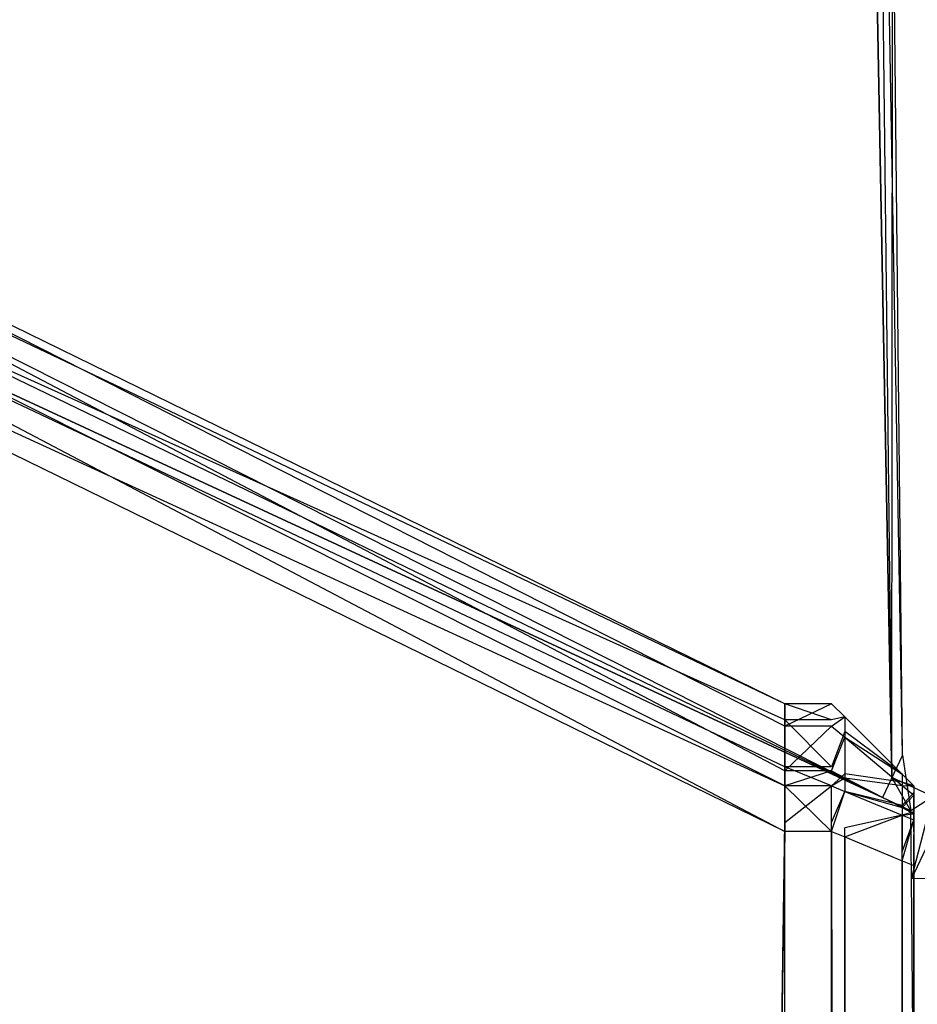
# Model space of a CAD drawing. Extents: x 0 to 0.8, y -0.501 to 0.
# Tile 49 of 111: x 0.00546 to 0.01092, y -0.02721 to -0.02122. Entities that reach past the tile are written whole.
import ezdxf

# ---------------------------------------------------------------- set-up
doc = ezdxf.new("R2010")
doc.units = 0
for name, color, linetype in [('L0_FL_CHE_6___REPLACEMTFOREMPTY', 7, 'CONTINUOUS'), ('L35_KORPUS1_4___REPLACEMTFOREMP', 7, 'CONTINUOUS'), ('L39_KORPUS1_0___REPLACEMTFOREMP', 7, 'CONTINUOUS'), ('L3_ABDECKPL_0___REPLACEMTFOREMP', 7, 'CONTINUOUS')]:
    doc.layers.add(name, color=color, linetype=linetype)

msp = doc.modelspace()

# ---------------------------------------------------------------- linework, layer by layer
at = {"layer": 'L0_FL_CHE_6___REPLACEMTFOREMPTY', "color": 8}
for points, invisible_edges in [([(0.010766, -0.025831, 0.006922), (0.010392, -0.005961, 0.006922), (0.010529, -0.005676, 0.006922), (0.010766, -0.025831, 0.006922)], 10), ([(0.010766, -0.025831, 0.006922), (0.010529, -0.005676, 0.006922), (0.010781, -0.005676, 0.006922), (0.010766, -0.025831, 0.006922)], 13), ([(0.010766, -0.025831, 0.006922), (0.010781, -0.005676, 0.006922), (0.011015, -0.025946, 0.006922), (0.010766, -0.025831, 0.006922)], 10), ([(0.011015, -0.025946, 0.006922), (0.010781, -0.005676, 0.006922), (0.020468, -0.005676, 0.006922), (0.011015, -0.025946, 0.006922)], 13), ([(0.010305, -0.005829, 0.590237), (0.003119, -0.02074, 0.589032), (0.002597, -0.021823, 0.590237), (0.010305, -0.005829, 0.590237)], 13), ([(0.003119, -0.02074, 0.00834), (0.010305, -0.005829, 0.007135), (0.002597, -0.021823, 0.007135), (0.003119, -0.02074, 0.00834)], 13), ([(0.010305, -0.005829, 0.591042), (0.002597, -0.021823, 0.590237), (0.002597, -0.021823, 0.591042), (0.010305, -0.005829, 0.591042)], 13), ([(0.002597, -0.021823, 0.590237), (0.010305, -0.005829, 0.591042), (0.010305, -0.005829, 0.590237), (0.002597, -0.021823, 0.590237)], 14), ([(0.002975, -0.021695, 0.591042), (0.010305, -0.005829, 0.591042), (0.002597, -0.021823, 0.591042), (0.002975, -0.021695, 0.591042)], 13), ([(0.010305, -0.005829, 0.006922), (0.002777, -0.021762, 0.006922), (0.002597, -0.021823, 0.006922), (0.010305, -0.005829, 0.006922)], 13), ([(0.010305, -0.005829, 0.007135), (0.002597, -0.021823, 0.006922), (0.002597, -0.021823, 0.007135), (0.010305, -0.005829, 0.007135)], 13), ([(0.002597, -0.021823, 0.006922), (0.010305, -0.005829, 0.007135), (0.010305, -0.005829, 0.006922), (0.002597, -0.021823, 0.006922)], 14), ([(0.002777, -0.021762, 0.006922), (0.010305, -0.005829, 0.006922), (0.010392, -0.005961, 0.006922), (0.002777, -0.021762, 0.006922)], 14), ([(0.010305, -0.005829, 0.591042), (0.002975, -0.021695, 0.591042), (0.010487, -0.006106, 0.591042), (0.010305, -0.005829, 0.591042)], 14), ([(0.010487, -0.006106, 0.591042), (0.010829, -0.025695, 0.591042), (0.010623, -0.005825, 0.591042), (0.010487, -0.006106, 0.591042)], 13), ([(0.010623, -0.005825, 0.591042), (0.010829, -0.025695, 0.591042), (0.010873, -0.005825, 0.591042), (0.010623, -0.005825, 0.591042)], 15), ([(0.010873, -0.005825, 0.591042), (0.010829, -0.025695, 0.591042), (0.011164, -0.025851, 0.591042), (0.010873, -0.005825, 0.591042)], 15), ([(0.010873, -0.005825, 0.591042), (0.011164, -0.025851, 0.591042), (0.020468, -0.005825, 0.591042), (0.010873, -0.005825, 0.591042)], 15), ([(0.003014, -0.022236, 0.006922), (0.002777, -0.021762, 0.006922), (0.010392, -0.005961, 0.006922), (0.003014, -0.022236, 0.006922)], 10), ([(0.003014, -0.022236, 0.006922), (0.010392, -0.005961, 0.006922), (0.010766, -0.025831, 0.006922), (0.003014, -0.022236, 0.006922)], 13), ([(0.002975, -0.021695, 0.591042), (0.003208, -0.022161, 0.591042), (0.010487, -0.006106, 0.591042), (0.002975, -0.021695, 0.591042)], 13), ([(0.010487, -0.006106, 0.591042), (0.003208, -0.022161, 0.591042), (0.010829, -0.025695, 0.591042), (0.010487, -0.006106, 0.591042)], 10), ([(0.010709, -0.025953, 0.591042), (0.003208, -0.022161, 0.591042), (0.002839, -0.022303, 0.591042), (0.010709, -0.025953, 0.591042)], 13), ([(0.003208, -0.022161, 0.591042), (0.010709, -0.025953, 0.591042), (0.010829, -0.025695, 0.591042), (0.003208, -0.022161, 0.591042)], 14), ([(0.003014, -0.022236, 0.006922), (0.010709, -0.025953, 0.006922), (0.002839, -0.022303, 0.006922), (0.003014, -0.022236, 0.006922)], 13), ([(0.010709, -0.025953, 0.006922), (0.003014, -0.022236, 0.006922), (0.010766, -0.025831, 0.006922), (0.010709, -0.025953, 0.006922)], 14), ([(0.010709, -0.025953, 0.590237), (0.002839, -0.022303, 0.007135), (0.010709, -0.025953, 0.007135), (0.010709, -0.025953, 0.590237)], 13), ([(0.002839, -0.022303, 0.007135), (0.010709, -0.025953, 0.590237), (0.002839, -0.022303, 0.590237), (0.002839, -0.022303, 0.007135)], 14), ([(0.010709, -0.025953, 0.591042), (0.002839, -0.022303, 0.590237), (0.010709, -0.025953, 0.590237), (0.010709, -0.025953, 0.591042)], 13), ([(0.002839, -0.022303, 0.590237), (0.010709, -0.025953, 0.591042), (0.002839, -0.022303, 0.591042), (0.002839, -0.022303, 0.590237)], 14), ([(0.010709, -0.025953, 0.007135), (0.002839, -0.022303, 0.006922), (0.010709, -0.025953, 0.006922), (0.010709, -0.025953, 0.007135)], 13), ([(0.002839, -0.022303, 0.006922), (0.010709, -0.025953, 0.007135), (0.002839, -0.022303, 0.007135), (0.002839, -0.022303, 0.006922)], 14), ([(0.010881, -0.026033, 0.591042), (0.010829, -0.025695, 0.591042), (0.010709, -0.025953, 0.591042), (0.010881, -0.026033, 0.591042)], 13), ([(0.010829, -0.025695, 0.591042), (0.010881, -0.026033, 0.591042), (0.011164, -0.025851, 0.591042), (0.010829, -0.025695, 0.591042)], 14), ([(0.010766, -0.025831, 0.006922), (0.010881, -0.026033, 0.006922), (0.010709, -0.025953, 0.006922), (0.010766, -0.025831, 0.006922)], 13), ([(0.010881, -0.026033, 0.006922), (0.010766, -0.025831, 0.006922), (0.011015, -0.025946, 0.006922), (0.010881, -0.026033, 0.006922)], 14), ([(0.010885, -0.026447, 0.591042), (0.011164, -0.025851, 0.591042), (0.010881, -0.026033, 0.591042), (0.010885, -0.026447, 0.591042)], 13), ([(0.011164, -0.025851, 0.591042), (0.010885, -0.026447, 0.591042), (0.011169, -0.026445, 0.591042), (0.011164, -0.025851, 0.591042)], 14), ([(0.010881, -0.026033, 0.007135), (0.010709, -0.025953, 0.006922), (0.010881, -0.026033, 0.006922), (0.010881, -0.026033, 0.007135)], 13), ([(0.010709, -0.025953, 0.006922), (0.010881, -0.026033, 0.007135), (0.010709, -0.025953, 0.007135), (0.010709, -0.025953, 0.006922)], 14), ([(0.010881, -0.026033, 0.590237), (0.010709, -0.025953, 0.007135), (0.010881, -0.026033, 0.007135), (0.010881, -0.026033, 0.590237)], 13), ([(0.010709, -0.025953, 0.007135), (0.010881, -0.026033, 0.590237), (0.010709, -0.025953, 0.590237), (0.010709, -0.025953, 0.007135)], 14), ([(0.010881, -0.026033, 0.591042), (0.010709, -0.025953, 0.590237), (0.010881, -0.026033, 0.590237), (0.010881, -0.026033, 0.591042)], 13), ([(0.010709, -0.025953, 0.590237), (0.010881, -0.026033, 0.591042), (0.010709, -0.025953, 0.591042), (0.010709, -0.025953, 0.590237)], 14), ([(0.011015, -0.025946, 0.006922), (0.010885, -0.026447, 0.006922), (0.010881, -0.026033, 0.006922), (0.011015, -0.025946, 0.006922)], 13), ([(0.010885, -0.026447, 0.006922), (0.011015, -0.025946, 0.006922), (0.01102, -0.026446, 0.006922), (0.010885, -0.026447, 0.006922)], 14), ([(0.010881, -0.026033, 0.007135), (0.010885, -0.026447, 0.006922), (0.010885, -0.026447, 0.007135), (0.010881, -0.026033, 0.007135)], 13), ([(0.010885, -0.026447, 0.006922), (0.010881, -0.026033, 0.007135), (0.010881, -0.026033, 0.006922), (0.010885, -0.026447, 0.006922)], 14), ([(0.010881, -0.026033, 0.590237), (0.010885, -0.026447, 0.007135), (0.010885, -0.026447, 0.590237), (0.010881, -0.026033, 0.590237)], 13), ([(0.010885, -0.026447, 0.007135), (0.010881, -0.026033, 0.590237), (0.010881, -0.026033, 0.007135), (0.010885, -0.026447, 0.007135)], 14), ([(0.010881, -0.026033, 0.591042), (0.010885, -0.026447, 0.590237), (0.010885, -0.026447, 0.591042), (0.010881, -0.026033, 0.591042)], 13), ([(0.010885, -0.026447, 0.590237), (0.010881, -0.026033, 0.591042), (0.010881, -0.026033, 0.590237), (0.010885, -0.026447, 0.590237)], 14), ([(0.010941, -0.032671, 0.591042), (0.011169, -0.026445, 0.591042), (0.010885, -0.026447, 0.591042), (0.010941, -0.032671, 0.591042)], 13), ([(0.01102, -0.026446, 0.006922), (0.010941, -0.032671, 0.006922), (0.010885, -0.026447, 0.006922), (0.01102, -0.026446, 0.006922)], 13), ([(0.010885, -0.026447, 0.007135), (0.010941, -0.032671, 0.006922), (0.010941, -0.032671, 0.007135), (0.010885, -0.026447, 0.007135)], 13), ([(0.010941, -0.032671, 0.006922), (0.010885, -0.026447, 0.007135), (0.010885, -0.026447, 0.006922), (0.010941, -0.032671, 0.006922)], 14), ([(0.010885, -0.026447, 0.590237), (0.010941, -0.032671, 0.007135), (0.010941, -0.032671, 0.590237), (0.010885, -0.026447, 0.590237)], 13), ([(0.010941, -0.032671, 0.007135), (0.010885, -0.026447, 0.590237), (0.010885, -0.026447, 0.007135), (0.010941, -0.032671, 0.007135)], 14), ([(0.010885, -0.026447, 0.591042), (0.010941, -0.032671, 0.590237), (0.010941, -0.032671, 0.591042), (0.010885, -0.026447, 0.591042)], 13), ([(0.010941, -0.032671, 0.590237), (0.010885, -0.026447, 0.591042), (0.010885, -0.026447, 0.590237), (0.010941, -0.032671, 0.590237)], 14)]:
    msp.add_3dface(points, dxfattribs=dict(at, invisible_edges=invisible_edges))
at = {"layer": 'L35_KORPUS1_4___REPLACEMTFOREMP', "color": 8}
for points, invisible_edges in [([(0.010115, -0.025382, 0.007387), (0.002746, -0.021879, 0.007288), (0.002746, -0.021779, 0.007387), (0.010115, -0.025382, 0.007387)], 14), ([(0.002746, -0.021779, 0.58989), (0.010115, -0.025519, 0.590027), (0.010115, -0.025382, 0.58989), (0.002746, -0.021779, 0.58989)], 13), ([(0.010115, -0.025519, 0.590027), (0.002746, -0.021779, 0.58989), (0.002746, -0.021916, 0.590027), (0.010115, -0.025519, 0.590027)], 14), ([(0.002746, -0.021779, 0.589619), (0.010115, -0.025382, 0.58989), (0.010115, -0.025382, 0.589619), (0.002746, -0.021779, 0.589619)], 13), ([(0.010115, -0.025382, 0.58989), (0.002746, -0.021779, 0.589619), (0.002746, -0.021779, 0.58989), (0.010115, -0.025382, 0.58989)], 14), ([(0.002746, -0.021779, 0.007638), (0.010115, -0.025382, 0.589619), (0.010115, -0.025382, 0.007638), (0.002746, -0.021779, 0.007638)], 13), ([(0.010115, -0.025382, 0.589619), (0.002746, -0.021779, 0.007638), (0.002746, -0.021779, 0.589619), (0.010115, -0.025382, 0.589619)], 14), ([(0.002746, -0.021779, 0.007387), (0.010115, -0.025382, 0.007638), (0.010115, -0.025382, 0.007387), (0.002746, -0.021779, 0.007387)], 13), ([(0.010115, -0.025382, 0.007638), (0.002746, -0.021779, 0.007387), (0.002746, -0.021779, 0.007638), (0.010115, -0.025382, 0.007638)], 14), ([(0.010115, -0.025481, 0.007288), (0.002746, -0.022162, 0.007005), (0.002746, -0.021879, 0.007288), (0.010115, -0.025481, 0.007288)], 14), ([(0.002746, -0.021879, 0.007288), (0.010115, -0.025382, 0.007387), (0.010115, -0.025481, 0.007288), (0.002746, -0.021879, 0.007288)], 13), ([(0.002746, -0.021916, 0.590027), (0.010115, -0.02579, 0.590298), (0.010115, -0.025519, 0.590027), (0.002746, -0.021916, 0.590027)], 13), ([(0.010115, -0.02579, 0.590298), (0.002746, -0.021916, 0.590027), (0.002746, -0.022188, 0.590298), (0.010115, -0.02579, 0.590298)], 14), ([(0.010115, -0.025765, 0.007005), (0.002746, -0.022279, 0.006887), (0.002746, -0.022162, 0.007005), (0.010115, -0.025765, 0.007005)], 14), ([(0.002746, -0.022162, 0.007005), (0.010115, -0.025481, 0.007288), (0.010115, -0.025765, 0.007005), (0.002746, -0.022162, 0.007005)], 13), ([(0.002746, -0.022188, 0.590298), (0.010115, -0.025882, 0.59039), (0.010115, -0.02579, 0.590298), (0.002746, -0.022188, 0.590298)], 13), ([(0.010115, -0.025882, 0.59039), (0.002746, -0.022188, 0.590298), (0.002746, -0.022279, 0.59039), (0.010115, -0.025882, 0.59039)], 14), ([(0.002746, -0.022279, 0.006887), (0.010115, -0.025765, 0.007005), (0.010115, -0.025882, 0.006887), (0.002746, -0.022279, 0.006887)], 13), ([(0.010115, -0.026159, 0.59039), (0.002746, -0.022279, 0.59039), (0.002746, -0.022557, 0.59039), (0.010115, -0.026159, 0.59039)], 13), ([(0.002746, -0.022279, 0.59039), (0.010115, -0.026159, 0.59039), (0.010115, -0.025882, 0.59039), (0.002746, -0.022279, 0.59039)], 14), ([(0.010115, -0.025882, 0.006887), (0.002746, -0.022502, 0.006887), (0.002746, -0.022279, 0.006887), (0.010115, -0.025882, 0.006887)], 13), ([(0.002746, -0.022502, 0.006887), (0.010115, -0.025882, 0.006887), (0.010115, -0.026105, 0.006887), (0.002746, -0.022502, 0.006887)], 14), ([(0.010115, -0.026105, 0.006887), (0.002746, -0.500622, 0.006887), (0.002746, -0.022502, 0.006887), (0.010115, -0.026105, 0.006887)], 13), ([(0.002746, -0.500574, 0.59039), (0.010115, -0.026159, 0.59039), (0.002746, -0.022557, 0.59039), (0.002746, -0.500574, 0.59039)], 13), ([(0.010115, -0.025382, 0.007387), (0.010399, -0.025481, 0.007288), (0.010115, -0.025481, 0.007288), (0.010115, -0.025382, 0.007387)], 13), ([(0.010399, -0.025481, 0.007288), (0.010115, -0.025382, 0.007387), (0.010399, -0.025382, 0.007387), (0.010399, -0.025481, 0.007288)], 14), ([(0.010115, -0.025382, 0.007638), (0.010399, -0.025382, 0.007387), (0.010115, -0.025382, 0.007387), (0.010115, -0.025382, 0.007638)], 13), ([(0.010399, -0.025382, 0.007387), (0.010115, -0.025382, 0.007638), (0.010399, -0.025382, 0.007638), (0.010399, -0.025382, 0.007387)], 14), ([(0.010115, -0.025382, 0.589619), (0.010399, -0.025382, 0.007638), (0.010115, -0.025382, 0.007638), (0.010115, -0.025382, 0.589619)], 13), ([(0.010399, -0.025382, 0.007638), (0.010115, -0.025382, 0.589619), (0.010399, -0.025382, 0.589619), (0.010399, -0.025382, 0.007638)], 14), ([(0.010115, -0.025382, 0.58989), (0.010399, -0.025382, 0.589619), (0.010115, -0.025382, 0.589619), (0.010115, -0.025382, 0.58989)], 13), ([(0.010399, -0.025382, 0.589619), (0.010115, -0.025382, 0.58989), (0.010399, -0.025382, 0.58989), (0.010399, -0.025382, 0.589619)], 14), ([(0.010115, -0.025519, 0.590027), (0.010399, -0.025382, 0.58989), (0.010115, -0.025382, 0.58989), (0.010115, -0.025519, 0.590027)], 13), ([(0.010399, -0.025382, 0.58989), (0.010115, -0.025519, 0.590027), (0.010399, -0.025519, 0.590027), (0.010399, -0.025382, 0.58989)], 14), ([(0.010479, -0.025462, 0.007421), (0.010399, -0.025481, 0.007288), (0.010399, -0.025382, 0.007387), (0.010479, -0.025462, 0.007421)], 14), ([(0.010399, -0.025382, 0.589619), (0.010479, -0.025462, 0.007671), (0.010399, -0.025382, 0.007638), (0.010399, -0.025382, 0.589619)], 13), ([(0.010479, -0.025462, 0.007671), (0.010399, -0.025382, 0.589619), (0.010479, -0.025462, 0.589586), (0.010479, -0.025462, 0.007671)], 14), ([(0.010399, -0.025382, 0.589619), (0.010479, -0.025462, 0.589857), (0.010479, -0.025462, 0.589586), (0.010399, -0.025382, 0.589619)], 13), ([(0.010479, -0.025462, 0.589857), (0.010399, -0.025382, 0.589619), (0.010399, -0.025382, 0.58989), (0.010479, -0.025462, 0.589857)], 14), ([(0.010399, -0.025382, 0.007638), (0.010479, -0.025462, 0.007421), (0.010399, -0.025382, 0.007387), (0.010399, -0.025382, 0.007638)], 13), ([(0.010479, -0.025462, 0.007421), (0.010399, -0.025382, 0.007638), (0.010479, -0.025462, 0.007671), (0.010479, -0.025462, 0.007421)], 14), ([(0.010399, -0.025519, 0.590027), (0.010479, -0.025462, 0.589857), (0.010399, -0.025382, 0.58989), (0.010399, -0.025519, 0.590027)], 14), ([(0.010115, -0.025481, 0.007288), (0.010399, -0.025765, 0.007005), (0.010115, -0.025765, 0.007005), (0.010115, -0.025481, 0.007288)], 13), ([(0.010399, -0.025765, 0.007005), (0.010115, -0.025481, 0.007288), (0.010399, -0.025481, 0.007288), (0.010399, -0.025765, 0.007005)], 14), ([(0.010399, -0.025481, 0.007288), (0.010479, -0.025462, 0.007421), (0.010479, -0.025552, 0.007331), (0.010399, -0.025481, 0.007288)], 13), ([(0.010479, -0.025462, 0.589857), (0.010399, -0.025519, 0.590027), (0.010479, -0.025586, 0.589981), (0.010479, -0.025462, 0.589857)], 13), ([(0.010479, -0.025552, 0.007331), (0.010399, -0.025765, 0.007005), (0.010399, -0.025481, 0.007288), (0.010479, -0.025552, 0.007331)], 14), ([(0.010828, -0.025811, 0.007565), (0.010479, -0.025552, 0.007331), (0.010479, -0.025462, 0.007421), (0.010828, -0.025811, 0.007565)], 14), ([(0.010479, -0.025586, 0.589981), (0.010828, -0.025811, 0.589712), (0.010479, -0.025462, 0.589857), (0.010479, -0.025586, 0.589981)], 14), ([(0.010479, -0.025462, 0.007671), (0.010828, -0.025811, 0.007565), (0.010479, -0.025462, 0.007421), (0.010479, -0.025462, 0.007671)], 13), ([(0.010828, -0.025811, 0.007565), (0.010479, -0.025462, 0.007671), (0.010828, -0.025811, 0.007815), (0.010828, -0.025811, 0.007565)], 14), ([(0.010479, -0.025462, 0.589586), (0.010828, -0.025811, 0.589712), (0.010828, -0.025811, 0.589441), (0.010479, -0.025462, 0.589586)], 13), ([(0.010828, -0.025811, 0.589712), (0.010479, -0.025462, 0.589586), (0.010479, -0.025462, 0.589857), (0.010828, -0.025811, 0.589712)], 14), ([(0.010479, -0.025462, 0.589586), (0.010828, -0.025811, 0.007815), (0.010479, -0.025462, 0.007671), (0.010479, -0.025462, 0.589586)], 13), ([(0.010828, -0.025811, 0.007815), (0.010479, -0.025462, 0.589586), (0.010828, -0.025811, 0.589441), (0.010828, -0.025811, 0.007815)], 14), ([(0.010115, -0.02579, 0.590298), (0.010399, -0.025519, 0.590027), (0.010115, -0.025519, 0.590027), (0.010115, -0.02579, 0.590298)], 13), ([(0.010399, -0.025519, 0.590027), (0.010115, -0.02579, 0.590298), (0.010399, -0.02579, 0.590298), (0.010399, -0.025519, 0.590027)], 14), ([(0.010399, -0.02579, 0.590298), (0.010479, -0.025586, 0.589981), (0.010399, -0.025519, 0.590027), (0.010399, -0.02579, 0.590298)], 14), ([(0.010399, -0.025765, 0.007005), (0.010479, -0.025552, 0.007331), (0.010479, -0.025809, 0.007074), (0.010399, -0.025765, 0.007005)], 13), ([(0.010828, -0.02586, 0.007516), (0.010479, -0.025809, 0.007074), (0.010479, -0.025552, 0.007331), (0.010828, -0.02586, 0.007516)], 14), ([(0.010479, -0.025552, 0.007331), (0.010828, -0.025811, 0.007565), (0.010828, -0.02586, 0.007516), (0.010479, -0.025552, 0.007331)], 13), ([(0.010479, -0.025586, 0.589981), (0.010399, -0.02579, 0.590298), (0.010479, -0.025832, 0.590227), (0.010479, -0.025586, 0.589981)], 13), ([(0.010479, -0.025832, 0.590227), (0.010828, -0.025879, 0.58978), (0.010479, -0.025586, 0.589981), (0.010479, -0.025832, 0.590227)], 14), ([(0.010828, -0.025811, 0.589712), (0.010479, -0.025586, 0.589981), (0.010828, -0.025879, 0.58978), (0.010828, -0.025811, 0.589712)], 13), ([(0.010115, -0.025765, 0.007005), (0.010399, -0.025882, 0.006887), (0.010115, -0.025882, 0.006887), (0.010115, -0.025765, 0.007005)], 13), ([(0.010399, -0.025882, 0.006887), (0.010115, -0.025765, 0.007005), (0.010399, -0.025765, 0.007005), (0.010399, -0.025882, 0.006887)], 14), ([(0.010115, -0.025882, 0.59039), (0.010399, -0.02579, 0.590298), (0.010115, -0.02579, 0.590298), (0.010115, -0.025882, 0.59039)], 13), ([(0.010399, -0.02579, 0.590298), (0.010115, -0.025882, 0.59039), (0.010399, -0.025882, 0.59039), (0.010399, -0.02579, 0.590298)], 14), ([(0.010479, -0.025809, 0.007074), (0.010399, -0.025882, 0.006887), (0.010399, -0.025765, 0.007005), (0.010479, -0.025809, 0.007074)], 14), ([(0.010399, -0.025882, 0.59039), (0.010479, -0.025832, 0.590227), (0.010399, -0.02579, 0.590298), (0.010399, -0.025882, 0.59039)], 14), ([(0.010399, -0.025882, 0.006887), (0.010479, -0.025809, 0.007074), (0.010479, -0.025915, 0.006967), (0.010399, -0.025882, 0.006887)], 13), ([(0.010479, -0.025809, 0.007074), (0.010828, -0.02586, 0.007516), (0.010828, -0.026001, 0.007374), (0.010479, -0.025809, 0.007074)], 13), ([(0.010828, -0.026001, 0.007374), (0.010479, -0.025915, 0.006967), (0.010479, -0.025809, 0.007074), (0.010828, -0.026001, 0.007374)], 14), ([(0.010899, -0.025882, 0.007595), (0.010828, -0.02586, 0.007516), (0.010828, -0.025811, 0.007565), (0.010899, -0.025882, 0.007595)], 14), ([(0.010828, -0.025811, 0.589441), (0.010899, -0.025882, 0.007845), (0.010828, -0.025811, 0.007815), (0.010828, -0.025811, 0.589441)], 13), ([(0.010899, -0.025882, 0.007845), (0.010828, -0.025811, 0.589441), (0.010899, -0.025882, 0.589412), (0.010899, -0.025882, 0.007845)], 14), ([(0.010828, -0.025811, 0.589441), (0.010899, -0.025882, 0.589683), (0.010899, -0.025882, 0.589412), (0.010828, -0.025811, 0.589441)], 13), ([(0.010899, -0.025882, 0.589683), (0.010828, -0.025811, 0.589441), (0.010828, -0.025811, 0.589712), (0.010899, -0.025882, 0.589683)], 14), ([(0.010828, -0.025811, 0.007815), (0.010899, -0.025882, 0.007595), (0.010828, -0.025811, 0.007565), (0.010828, -0.025811, 0.007815)], 13), ([(0.010899, -0.025882, 0.007595), (0.010828, -0.025811, 0.007815), (0.010899, -0.025882, 0.007845), (0.010899, -0.025882, 0.007595)], 14), ([(0.010828, -0.025879, 0.58978), (0.010899, -0.025882, 0.589683), (0.010828, -0.025811, 0.589712), (0.010828, -0.025879, 0.58978)], 14), ([(0.010479, -0.025832, 0.590227), (0.010399, -0.025882, 0.59039), (0.010479, -0.025915, 0.59031), (0.010479, -0.025832, 0.590227)], 13), ([(0.010828, -0.025879, 0.58978), (0.010479, -0.025832, 0.590227), (0.010828, -0.026014, 0.589916), (0.010828, -0.025879, 0.58978)], 13), ([(0.010479, -0.025915, 0.59031), (0.010828, -0.026014, 0.589916), (0.010479, -0.025832, 0.590227), (0.010479, -0.025915, 0.59031)], 14), ([(0.010899, -0.025923, 0.007553), (0.010828, -0.026001, 0.007374), (0.010828, -0.02586, 0.007516), (0.010899, -0.025923, 0.007553)], 14), ([(0.010828, -0.02586, 0.007516), (0.010899, -0.025882, 0.007595), (0.010899, -0.025923, 0.007553), (0.010828, -0.02586, 0.007516)], 13), ([(0.010399, -0.026159, 0.59039), (0.010115, -0.025882, 0.59039), (0.010115, -0.026159, 0.59039), (0.010399, -0.026159, 0.59039)], 13), ([(0.010115, -0.025882, 0.59039), (0.010399, -0.026159, 0.59039), (0.010399, -0.025882, 0.59039), (0.010115, -0.025882, 0.59039)], 14), ([(0.010399, -0.025882, 0.006887), (0.010115, -0.026105, 0.006887), (0.010115, -0.025882, 0.006887), (0.010399, -0.025882, 0.006887)], 13), ([(0.010115, -0.026105, 0.006887), (0.010399, -0.025882, 0.006887), (0.010399, -0.026105, 0.006887), (0.010115, -0.026105, 0.006887)], 14), ([(0.010479, -0.025915, 0.006967), (0.010399, -0.026105, 0.006887), (0.010399, -0.025882, 0.006887), (0.010479, -0.025915, 0.006967)], 13), ([(0.010399, -0.026159, 0.59039), (0.010479, -0.025915, 0.59031), (0.010399, -0.025882, 0.59039), (0.010399, -0.026159, 0.59039)], 14), ([(0.010399, -0.026105, 0.006887), (0.010479, -0.025915, 0.006967), (0.010479, -0.026138, 0.006967), (0.010399, -0.026105, 0.006887)], 14), ([(0.010479, -0.025915, 0.59031), (0.010399, -0.026159, 0.59039), (0.010479, -0.026192, 0.59031), (0.010479, -0.025915, 0.59031)], 13), ([(0.010828, -0.026014, 0.589916), (0.010479, -0.025915, 0.59031), (0.010828, -0.026059, 0.589961), (0.010828, -0.026014, 0.589916)], 13), ([(0.010479, -0.025915, 0.006967), (0.010828, -0.026001, 0.007374), (0.010828, -0.026059, 0.007316), (0.010479, -0.025915, 0.006967)], 13), ([(0.010479, -0.026192, 0.59031), (0.010828, -0.026059, 0.589961), (0.010479, -0.025915, 0.59031), (0.010479, -0.026192, 0.59031)], 14), ([(0.010828, -0.026059, 0.007316), (0.010479, -0.026138, 0.006967), (0.010479, -0.025915, 0.006967), (0.010828, -0.026059, 0.007316)], 14), ([(0.010828, -0.026014, 0.589916), (0.010899, -0.025938, 0.58974), (0.010828, -0.025879, 0.58978), (0.010828, -0.026014, 0.589916)], 14), ([(0.010899, -0.025882, 0.589683), (0.010828, -0.025879, 0.58978), (0.010899, -0.025938, 0.58974), (0.010899, -0.025882, 0.589683)], 13), ([(0.010828, -0.026001, 0.007374), (0.010899, -0.025923, 0.007553), (0.010899, -0.02604, 0.007436), (0.010828, -0.026001, 0.007374)], 13), ([(0.010899, -0.026101, 0.007685), (0.010899, -0.025923, 0.007553), (0.010899, -0.025882, 0.007595), (0.010899, -0.026101, 0.007685)], 14), ([(0.010899, -0.026101, 0.007845), (0.010899, -0.025882, 0.589412), (0.010899, -0.026101, 0.589412), (0.010899, -0.026101, 0.007845)], 13), ([(0.010899, -0.025882, 0.589412), (0.010899, -0.026101, 0.007845), (0.010899, -0.025882, 0.007845), (0.010899, -0.025882, 0.589412)], 14), ([(0.010899, -0.026101, 0.007685), (0.010899, -0.025882, 0.007845), (0.010899, -0.026101, 0.007845), (0.010899, -0.026101, 0.007685)], 13), ([(0.010899, -0.025882, 0.007845), (0.010899, -0.026101, 0.007685), (0.010899, -0.025882, 0.007595), (0.010899, -0.025882, 0.007845)], 14), ([(0.010899, -0.025938, 0.58974), (0.010899, -0.026101, 0.589592), (0.010899, -0.025882, 0.589683), (0.010899, -0.025938, 0.58974)], 14), ([(0.010899, -0.026101, 0.589412), (0.010899, -0.025882, 0.589683), (0.010899, -0.026101, 0.589592), (0.010899, -0.026101, 0.589412)], 13), ([(0.010899, -0.025882, 0.589683), (0.010899, -0.026101, 0.589412), (0.010899, -0.025882, 0.589412), (0.010899, -0.025882, 0.589683)], 14), ([(0.010899, -0.026116, 0.00767), (0.010899, -0.02604, 0.007436), (0.010899, -0.025923, 0.007553), (0.010899, -0.026116, 0.00767)], 14), ([(0.010899, -0.025923, 0.007553), (0.010899, -0.026101, 0.007685), (0.010899, -0.026116, 0.00767), (0.010899, -0.025923, 0.007553)], 13), ([(0.010899, -0.025938, 0.58974), (0.010828, -0.026014, 0.589916), (0.010899, -0.026051, 0.589852), (0.010899, -0.025938, 0.58974)], 13), ([(0.010899, -0.026051, 0.589852), (0.010899, -0.026122, 0.589614), (0.010899, -0.025938, 0.58974), (0.010899, -0.026051, 0.589852)], 14), ([(0.010899, -0.026101, 0.589592), (0.010899, -0.025938, 0.58974), (0.010899, -0.026122, 0.589614), (0.010899, -0.026101, 0.589592)], 13), ([(0.010899, -0.02604, 0.007436), (0.010828, -0.026059, 0.007316), (0.010828, -0.026001, 0.007374), (0.010899, -0.02604, 0.007436)], 14), ([(0.010828, -0.026059, 0.589961), (0.010899, -0.026051, 0.589852), (0.010828, -0.026014, 0.589916), (0.010828, -0.026059, 0.589961)], 14), ([(0.010828, -0.026059, 0.007316), (0.010899, -0.02604, 0.007436), (0.010899, -0.026089, 0.007387), (0.010828, -0.026059, 0.007316)], 13), ([(0.010899, -0.026051, 0.589852), (0.010828, -0.026059, 0.589961), (0.010899, -0.026089, 0.58989), (0.010899, -0.026051, 0.589852)], 13), ([(0.010899, -0.02604, 0.007436), (0.010899, -0.026116, 0.00767), (0.010899, -0.026161, 0.007625), (0.010899, -0.02604, 0.007436)], 13), ([(0.010899, -0.026161, 0.007625), (0.010899, -0.026089, 0.007387), (0.010899, -0.02604, 0.007436), (0.010899, -0.026161, 0.007625)], 14), ([(0.010899, -0.026122, 0.589614), (0.010899, -0.026051, 0.589852), (0.010899, -0.026165, 0.589657), (0.010899, -0.026122, 0.589614)], 13), ([(0.010899, -0.026089, 0.58989), (0.010899, -0.026165, 0.589657), (0.010899, -0.026051, 0.589852), (0.010899, -0.026089, 0.58989)], 14), ([(0.002746, -0.500622, 0.006887), (0.010115, -0.026105, 0.006887), (0.010115, -0.500622, 0.006887), (0.002746, -0.500622, 0.006887)], 14), ([(0.010399, -0.026105, 0.006887), (0.010115, -0.500622, 0.006887), (0.010115, -0.026105, 0.006887), (0.010399, -0.026105, 0.006887)], 13), ([(0.010115, -0.500622, 0.006887), (0.010399, -0.026105, 0.006887), (0.010399, -0.500622, 0.006887), (0.010115, -0.500622, 0.006887)], 14), ([(0.010479, -0.026138, 0.006967), (0.010399, -0.500622, 0.006887), (0.010399, -0.026105, 0.006887), (0.010479, -0.026138, 0.006967)], 13), ([(0.010828, -0.026059, 0.589961), (0.010479, -0.026192, 0.59031), (0.010828, -0.026337, 0.589961), (0.010828, -0.026059, 0.589961)], 13), ([(0.010479, -0.026138, 0.006967), (0.010828, -0.026059, 0.007316), (0.010828, -0.026282, 0.007316), (0.010479, -0.026138, 0.006967)], 13), ([(0.010899, -0.026089, 0.007387), (0.010828, -0.026282, 0.007316), (0.010828, -0.026059, 0.007316), (0.010899, -0.026089, 0.007387)], 13), ([(0.010828, -0.026337, 0.589961), (0.010899, -0.026089, 0.58989), (0.010828, -0.026059, 0.589961), (0.010828, -0.026337, 0.589961)], 14), ([(0.010828, -0.026282, 0.007316), (0.010899, -0.026089, 0.007387), (0.010899, -0.026312, 0.007387), (0.010828, -0.026282, 0.007316)], 14), ([(0.010899, -0.026089, 0.58989), (0.010828, -0.026337, 0.589961), (0.010899, -0.026366, 0.58989), (0.010899, -0.026089, 0.58989)], 13), ([(0.010899, -0.026165, 0.589657), (0.010899, -0.026089, 0.58989), (0.010899, -0.02618, 0.589671), (0.010899, -0.026165, 0.589657)], 13), ([(0.010899, -0.02618, 0.007606), (0.010899, -0.026312, 0.007387), (0.010899, -0.026089, 0.007387), (0.010899, -0.02618, 0.007606)], 14), ([(0.010899, -0.026366, 0.589671), (0.010899, -0.026089, 0.58989), (0.010899, -0.026366, 0.58989), (0.010899, -0.026366, 0.589671)], 13), ([(0.010899, -0.026089, 0.58989), (0.010899, -0.026366, 0.589671), (0.010899, -0.02618, 0.589671), (0.010899, -0.026089, 0.58989)], 14), ([(0.010899, -0.026089, 0.007387), (0.010899, -0.026161, 0.007625), (0.010899, -0.02618, 0.007606), (0.010899, -0.026089, 0.007387)], 13), ([(0.010899, -0.026122, 0.589614), (0.010899, -0.026116, 0.00767), (0.010899, -0.026101, 0.589592), (0.010899, -0.026122, 0.589614)], 15), ([(0.010899, -0.026101, 0.589592), (0.010899, -0.026116, 0.00767), (0.010899, -0.026101, 0.007845), (0.010899, -0.026101, 0.589592)], 15), ([(0.010899, -0.026101, 0.007845), (0.010899, -0.026116, 0.00767), (0.010899, -0.026101, 0.007685), (0.010899, -0.026101, 0.007845)], 15), ([(0.010899, -0.026101, 0.589592), (0.010899, -0.026101, 0.007845), (0.010899, -0.026101, 0.589412), (0.010899, -0.026101, 0.589592)], 15), ([(0.010115, -0.026159, 0.59039), (0.002746, -0.500574, 0.59039), (0.010115, -0.500574, 0.59039), (0.010115, -0.026159, 0.59039)], 14), ([(0.010115, -0.500574, 0.59039), (0.010399, -0.026159, 0.59039), (0.010115, -0.026159, 0.59039), (0.010115, -0.500574, 0.59039)], 13), ([(0.010399, -0.026159, 0.59039), (0.010115, -0.500574, 0.59039), (0.010399, -0.500574, 0.59039), (0.010399, -0.026159, 0.59039)], 14), ([(0.010399, -0.500622, 0.006887), (0.010479, -0.026138, 0.006967), (0.010479, -0.500589, 0.006967), (0.010399, -0.500622, 0.006887)], 14), ([(0.010479, -0.500541, 0.59031), (0.010399, -0.026159, 0.59039), (0.010399, -0.500574, 0.59039), (0.010479, -0.500541, 0.59031)], 13), ([(0.010399, -0.026159, 0.59039), (0.010479, -0.500541, 0.59031), (0.010479, -0.026192, 0.59031), (0.010399, -0.026159, 0.59039)], 14), ([(0.010479, -0.026138, 0.006967), (0.010828, -0.500444, 0.007316), (0.010479, -0.500589, 0.006967), (0.010479, -0.026138, 0.006967)], 13), ([(0.010828, -0.500444, 0.007316), (0.010479, -0.026138, 0.006967), (0.010828, -0.026282, 0.007316), (0.010828, -0.500444, 0.007316)], 14), ([(0.010899, -0.026122, 0.589614), (0.010899, -0.026161, 0.007625), (0.010899, -0.026116, 0.00767), (0.010899, -0.026122, 0.589614)], 15), ([(0.010899, -0.026165, 0.589657), (0.010899, -0.026161, 0.007625), (0.010899, -0.026122, 0.589614), (0.010899, -0.026165, 0.589657)], 15), ([(0.010899, -0.026165, 0.589657), (0.010899, -0.02618, 0.007606), (0.010899, -0.026161, 0.007625), (0.010899, -0.026165, 0.589657)], 15), ([(0.010899, -0.02618, 0.589671), (0.010899, -0.02618, 0.007606), (0.010899, -0.026165, 0.589657), (0.010899, -0.02618, 0.589671)], 15), ([(0.010828, -0.500397, 0.589961), (0.010479, -0.026192, 0.59031), (0.010479, -0.500541, 0.59031), (0.010828, -0.500397, 0.589961)], 13), ([(0.010479, -0.026192, 0.59031), (0.010828, -0.500397, 0.589961), (0.010828, -0.026337, 0.589961), (0.010479, -0.026192, 0.59031)], 14), ([(0.010899, -0.026312, 0.007387), (0.010899, -0.02618, 0.007606), (0.010899, -0.026312, 0.007606), (0.010899, -0.026312, 0.007387)], 13), ([(0.010899, -0.026366, 0.589671), (0.010899, -0.026312, 0.007606), (0.010899, -0.02618, 0.589671), (0.010899, -0.026366, 0.589671)], 13), ([(0.010899, -0.02618, 0.589671), (0.010899, -0.026312, 0.007606), (0.010899, -0.02618, 0.007606), (0.010899, -0.02618, 0.589671)], 10), ([(0.010899, -0.026312, 0.007387), (0.010828, -0.500444, 0.007316), (0.010828, -0.026282, 0.007316), (0.010899, -0.026312, 0.007387)], 13), ([(0.010828, -0.500444, 0.007316), (0.010899, -0.026312, 0.007387), (0.010899, -0.500415, 0.007387), (0.010828, -0.500444, 0.007316)], 14), ([(0.010899, -0.500367, 0.58989), (0.010828, -0.026337, 0.589961), (0.010828, -0.500397, 0.589961), (0.010899, -0.500367, 0.58989)], 13), ([(0.010828, -0.026337, 0.589961), (0.010899, -0.500367, 0.58989), (0.010899, -0.026366, 0.58989), (0.010828, -0.026337, 0.589961)], 14), ([(0.010899, -0.500415, 0.007387), (0.010899, -0.026312, 0.007606), (0.010899, -0.500415, 0.007606), (0.010899, -0.500415, 0.007387)], 13), ([(0.010899, -0.026312, 0.007606), (0.010899, -0.500415, 0.007387), (0.010899, -0.026312, 0.007387), (0.010899, -0.026312, 0.007606)], 14), ([(0.010899, -0.500367, 0.589671), (0.010899, -0.500415, 0.007606), (0.010899, -0.026312, 0.007606), (0.010899, -0.500367, 0.589671)], 13), ([(0.010899, -0.500367, 0.589671), (0.010899, -0.026312, 0.007606), (0.010899, -0.026366, 0.589671), (0.010899, -0.500367, 0.589671)], 10), ([(0.010899, -0.500367, 0.589671), (0.010899, -0.026366, 0.58989), (0.010899, -0.500367, 0.58989), (0.010899, -0.500367, 0.589671)], 13), ([(0.010899, -0.026366, 0.58989), (0.010899, -0.500367, 0.589671), (0.010899, -0.026366, 0.589671), (0.010899, -0.026366, 0.58989)], 14)]:
    msp.add_3dface(points, dxfattribs=dict(at, invisible_edges=invisible_edges))
at = {"layer": 'L39_KORPUS1_0___REPLACEMTFOREMP', "color": 8, "invisible_edges": 15}
for points in [[(0.002909, -0.500668), (0.002912, -0.003856), (0.1, -0.500668), (0.002909, -0.500668)], [(0.002912, -0.003857, 0.00769), (0.002909, -0.500666, 0.00769), (0.1, -0.500666, 0.00769), (0.002912, -0.003857, 0.00769)], [(0.1, -0.500668), (0.002912, -0.003856), (0.1, -0.003856), (0.1, -0.500668)], [(0.002912, -0.003857, 0.00769), (0.1, -0.500666, 0.00769), (0.1, -0.003857, 0.00769), (0.002912, -0.003857, 0.00769)]]:
    msp.add_3dface(points, dxfattribs=at)
at = {"layer": 'L3_ABDECKPL_0___REPLACEMTFOREMP', "color": 39, "invisible_edges": 13}
for points in [[(0.001665, -0.00109, 0.603216), (0.001616, -0.499638, 0.603216), (0.23835, -0.319009, 0.603216), (0.001665, -0.00109, 0.603216)], [(0.001616, -0.499635, 0.591216), (0.001665, -0.001093, 0.591216), (0.238347, -0.31901, 0.591216), (0.001616, -0.499635, 0.591216)], [(0.001665, -0.00109, 0.603216), (0.23835, -0.319009, 0.603216), (0.237765, -0.00109, 0.603216), (0.001665, -0.00109, 0.603216)], [(0.238347, -0.31901, 0.591216), (0.001665, -0.001093, 0.591216), (0.237765, -0.001093, 0.591216), (0.238347, -0.31901, 0.591216)]]:
    msp.add_3dface(points, dxfattribs=at)

doc.saveas('drawing.dxf')
